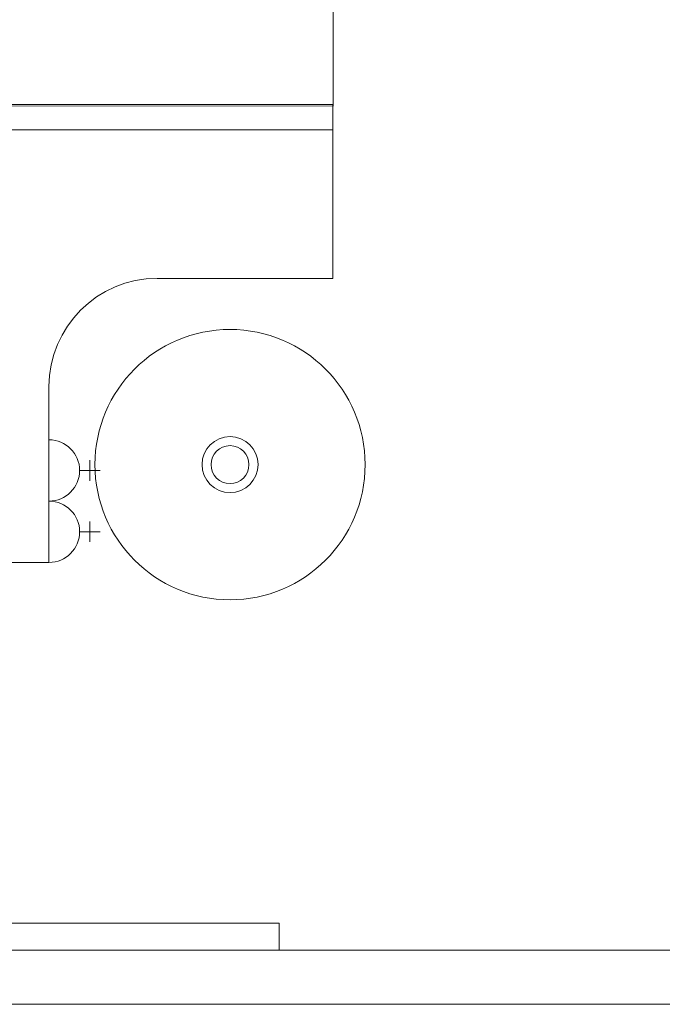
# Model space of a CAD drawing. Header units: millimetres. Extents: x -750 to 57307, y -2234 to 18901.
# Tile 5 of 102: x 3338 to 5150, y 152 to 2928. Entities that reach past the tile are written whole.
import ezdxf

# ---------------------------------------------------------------- set-up
doc = ezdxf.new("R2010")
doc.units = ezdxf.units.MM
doc.header["$MEASUREMENT"] = 0
doc.layers.add('GREY SCALE', color=9, linetype='Continuous', lineweight=0, true_color=0x808080)
doc.layers.add('GREYSCALE', color=9, linetype='Continuous', lineweight=0, true_color=0x808080)

# ---------------------------------------------------------------- blocks, each defined once
blk = doc.blocks.new('FLOOR PLAN')
at = {"layer": 'GREYSCALE', "ltscale": 0.25}
for p, q in [((4221.9, 2683.5), (4221.9, 2991.8)), ((1338.3, 2687), (4221.9, 2683.5)), ((4221.5, 2688.7), (2932.3, 2688.7)), ((4221.5, 2617.1), (4221.5, 2688.7)), ((3002.3, 2617.1), (4221.5, 2617.1)), ((4069.5, 381), (1453.1, 381)), ((1453.1, 381), (4069.5, 381)), ((4069.5, 304.8), (4069.5, 381)), ((1453.1, 304.8), (4032.6, 304.8)), ((4032.6, 304.8), (1453.1, 304.8)), ((1453.1, 304.8), (4069.5, 304.8)), ((1453.1, 304.8), (4069.5, 304.8)), ((1453.1, 304.8), (11785.4, 304.8)), ((4032.6, 304.8), (4032.6, 304.8)), ((4032.6, 304.8), (8535.8, 304.8))]:
    blk.add_line(p, q, dxfattribs=at)
at = {"layer": 'GREYSCALE'}
for p, q in [((4221.5, 2617.1), (3002.3, 2617.1)), ((3002.3, 2617.1), (3916.7, 2617.1)), ((4221.5, 2198.4), (4221.5, 2617.1)), ((3725.8, 2198.4), (4221.5, 2198.4)), ((3421, 1397.9), (3421, 1893.6)), ((3421, 1743.5), (3421, 1570.7)), ((3536.2, 1685.9), (3536.2, 1628.3)), ((3507.4, 1657.1), (3565, 1657.1)), ((3421, 1570.7), (3421, 1397.9)), ((3536.2, 1513.1), (3536.2, 1455.5)), ((3507.4, 1484.3), (3565, 1484.3)), ((3002.3, 1397.9), (3421, 1397.9))]:
    blk.add_line(p, q, dxfattribs=at)
at = {"layer": 'GREYSCALE', "ltscale": 0.2}
blk.add_line((1605.5, 152.4), (11785.4, 152.4), dxfattribs=at)
at = {"layer": 'GREYSCALE'}
for radius in [380.9, 78.9, 53.5]:
    blk.add_circle((3931.4, 1673.6), radius, dxfattribs=at)
for centre, radius, start, end in [((3725.8, 1893.6), 304.8, 90, 180), ((3421, 1657.1), 86.4, 270, 90), ((3421, 1484.3), 86.4, 270, 90)]:
    blk.add_arc(centre, radius, start, end, dxfattribs=at)

msp = doc.modelspace()

# ---------------------------------------------------------------- block references
at = {"layer": 'GREY SCALE', "ltscale": 5}
msp.add_blockref('FLOOR PLAN', (0, 0), dxfattribs=at)

doc.saveas('drawing.dxf')
